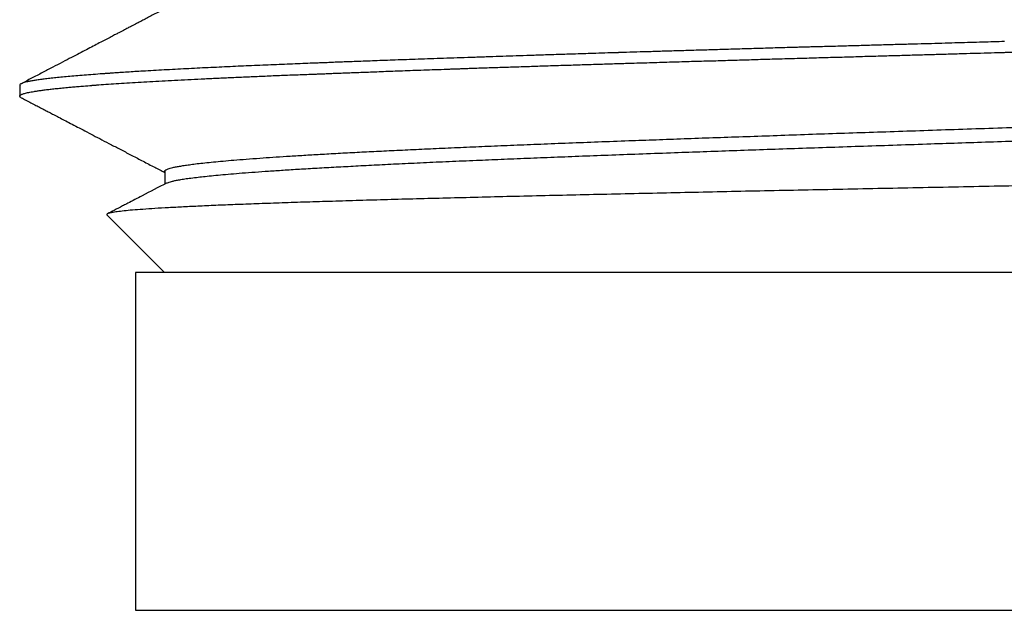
# Model space of a CAD drawing. Header units: millimetres. Extents: x 8 to 276, y 12 to 454.
# Tile 16 of 40: x 30 to 40, y 253 to 259. Entities that reach past the tile are written whole.
import ezdxf

# ---------------------------------------------------------------- set-up
doc = ezdxf.new("R2010")
doc.units = ezdxf.units.MM

msp = doc.modelspace()

# ---------------------------------------------------------------- linework, layer by layer
at = {"color": 7, "linetype": 'Continuous', "lineweight": 30}
for p, q in [((29.845, 258.441), (29.845, 258.327)), ((29.847, 258.447), (29.848, 258.441)), ((29.86, 258.311), (29.856, 258.313)), ((31.347, 257.55), (31.347, 257.417)), ((30.748, 257.096), (31.345, 256.499)), ((31.045, 256.499), (31.045, 252.999)), ((49.045, 256.499), (31.045, 256.499)), ((31.045, 252.999), (49.045, 252.999))]:
    msp.add_line(p, q, dxfattribs=at)
for points, knots in [([(31.362, 259.24), (31.343, 259.23), (31.304, 259.21), (31.247, 259.18), (31.193, 259.152), (31.144, 259.126), (31.101, 259.103), (31.063, 259.084), (31.03, 259.067), (31.004, 259.053), (30.982, 259.042), (30.963, 259.032), (30.942, 259.021), (30.918, 259.008), (30.891, 258.994), (30.861, 258.978), (30.823, 258.959), (30.779, 258.935), (30.726, 258.908), (30.667, 258.877), (30.603, 258.844), (30.534, 258.808), (30.46, 258.769), (30.377, 258.726), (30.285, 258.678), (30.185, 258.626), (30.078, 258.57), (29.969, 258.513), (29.895, 258.475), (29.86, 258.456)], [0, 0, 0, 0, 0.0381388, 0.0778037, 0.1138753, 0.1463533, 0.1752377, 0.2005282, 0.2222248, 0.2403272, 0.2535197, 0.2651623, 0.2788152, 0.2946681, 0.312721, 0.3329741, 0.3554272, 0.387186, 0.4225089, 0.461396, 0.5038474, 0.5498634, 0.5994442, 0.6525898, 0.7151677, 0.7820598, 0.8532664, 0.9287878, 1, 1, 1, 1]), ([(40.045, 258.781), (40.063, 258.782), (40.101, 258.783), (40.159, 258.784), (40.219, 258.786), (40.282, 258.788), (40.348, 258.79), (40.43, 258.792), (40.529, 258.795), (40.648, 258.798), (40.776, 258.802), (40.914, 258.806), (41.063, 258.81), (41.218, 258.815), (41.38, 258.819), (41.544, 258.824), (41.709, 258.829), (41.874, 258.833), (42.045, 258.838), (42.221, 258.843), (42.403, 258.848), (42.589, 258.854), (42.775, 258.859), (42.96, 258.864), (43.144, 258.87), (43.332, 258.875), (43.523, 258.881), (43.717, 258.887), (43.85, 258.891), (43.92, 258.893), (43.926, 258.893), (43.933, 258.893), (43.939, 258.893), (43.946, 258.894), (43.953, 258.894), (43.97, 258.894), (44.007, 258.895), (44.064, 258.897), (44.129, 258.899), (44.212, 258.902), (44.315, 258.905), (44.436, 258.909), (44.557, 258.912), (44.677, 258.916), (44.802, 258.92), (44.926, 258.924), (45.048, 258.928), (45.169, 258.932), (45.293, 258.937), (45.419, 258.941), (45.548, 258.945), (45.675, 258.95), (45.799, 258.954), (45.93, 258.959), (46.068, 258.964), (46.214, 258.969), (46.355, 258.974), (46.489, 258.979), (46.618, 258.984), (46.749, 258.989), (46.881, 258.994), (47.013, 258.999), (47.138, 259.004), (47.218, 259.007), (47.257, 259.008)], [0, 0, 0, 0, 0.006892, 0.014109, 0.021651, 0.029518, 0.037709, 0.046225, 0.060264, 0.075104, 0.090747, 0.108396, 0.126966, 0.146457, 0.166868, 0.1882, 0.208392, 0.229344, 0.251057, 0.273531, 0.296766, 0.320761, 0.345517, 0.368879, 0.39288, 0.41752, 0.442799, 0.468718, 0.495276, 0.496165, 0.497054, 0.497946, 0.498842, 0.499741, 0.500644, 0.501551, 0.506599, 0.515875, 0.524442, 0.533277, 0.549722, 0.567022, 0.583192, 0.600043, 0.617577, 0.635793, 0.652633, 0.670017, 0.687945, 0.706417, 0.725432, 0.744991, 0.763298, 0.781193, 0.804527, 0.827262, 0.849397, 0.870932, 0.891868, 0.912205, 0.935403, 0.957768, 0.9793, 1, 1, 1, 1]), ([(40.045, 258.893), (40.008, 258.892), (39.933, 258.89), (39.817, 258.886), (39.695, 258.883), (39.565, 258.879), (39.43, 258.875), (39.289, 258.871), (39.143, 258.867), (38.99, 258.863), (38.831, 258.859), (38.666, 258.854), (38.495, 258.849), (38.318, 258.844), (38.18, 258.84), (38.082, 258.838), (38.027, 258.836), (37.971, 258.835), (37.916, 258.833), (37.865, 258.832), (37.767, 258.829), (37.621, 258.825), (37.426, 258.819), (37.236, 258.814), (37.052, 258.808), (36.874, 258.803), (36.705, 258.798), (36.542, 258.793), (36.387, 258.788), (36.238, 258.784), (36.137, 258.781), (36.081, 258.779), (36.068, 258.779), (36.055, 258.778), (36.043, 258.778), (36.03, 258.777), (36.017, 258.777), (35.986, 258.776), (35.918, 258.774), (35.819, 258.771), (35.708, 258.767), (35.577, 258.763), (35.424, 258.758), (35.255, 258.753), (35.099, 258.747), (34.954, 258.743), (34.814, 258.738), (34.671, 258.733), (34.525, 258.728), (34.377, 258.723), (34.236, 258.718), (34.102, 258.714), (33.974, 258.709), (33.852, 258.705), (33.737, 258.701), (33.627, 258.697), (33.524, 258.693), (33.426, 258.689), (33.333, 258.686), (33.248, 258.683), (33.17, 258.68), (33.097, 258.677), (33.03, 258.674), (32.966, 258.672), (32.926, 258.67), (32.906, 258.67)], [0, 0, 0, 0, 0.013812, 0.028477, 0.043996, 0.060369, 0.077596, 0.095346, 0.11392, 0.133317, 0.153538, 0.174582, 0.19645, 0.219142, 0.242657, 0.249711, 0.256836, 0.264032, 0.271298, 0.278246, 0.283771, 0.3094, 0.335147, 0.360156, 0.384424, 0.407953, 0.430742, 0.452405, 0.473354, 0.493589, 0.513111, 0.514871, 0.51663, 0.518386, 0.520139, 0.52189, 0.523638, 0.525383, 0.534932, 0.551776, 0.566588, 0.581187, 0.606727, 0.631587, 0.653208, 0.674288, 0.694826, 0.714821, 0.737919, 0.760248, 0.78181, 0.802603, 0.822628, 0.841884, 0.860373, 0.878093, 0.895046, 0.91123, 0.926646, 0.941293, 0.9544, 0.966825, 0.978566, 0.989624, 1, 1, 1, 1]), ([(32.906, 258.556), (32.922, 258.557), (32.955, 258.558), (33.006, 258.56), (33.063, 258.563), (33.125, 258.565), (33.193, 258.568), (33.264, 258.57), (33.339, 258.573), (33.418, 258.576), (33.502, 258.579), (33.591, 258.583), (33.685, 258.586), (33.785, 258.59), (33.891, 258.594), (34.002, 258.598), (34.12, 258.602), (34.213, 258.605), (34.282, 258.608), (34.322, 258.609), (34.363, 258.611), (34.405, 258.612), (34.446, 258.613), (34.483, 258.615), (34.563, 258.618), (34.688, 258.622), (34.862, 258.628), (35.037, 258.633), (35.211, 258.639), (35.384, 258.645), (35.56, 258.65), (35.741, 258.656), (35.918, 258.661), (36.056, 258.666), (36.136, 258.668), (36.166, 258.669), (36.175, 258.669), (36.184, 258.669), (36.193, 258.67), (36.202, 258.67), (36.277, 258.672), (36.419, 258.676), (36.625, 258.683), (36.829, 258.689), (37.03, 258.694), (37.228, 258.7), (37.423, 258.706), (37.62, 258.712), (37.82, 258.717), (38.022, 258.723), (38.219, 258.729), (38.411, 258.734), (38.599, 258.74), (38.781, 258.745), (38.959, 258.75), (39.131, 258.755), (39.298, 258.76), (39.459, 258.764), (39.614, 258.769), (39.762, 258.773), (39.905, 258.777), (39.999, 258.78), (40.045, 258.781)], [0, 0, 0, 0, 0.008246, 0.017318, 0.027218, 0.037943, 0.049496, 0.061875, 0.074303, 0.087467, 0.101366, 0.115999, 0.131367, 0.14747, 0.164308, 0.18188, 0.200188, 0.21923, 0.225367, 0.231576, 0.237858, 0.244212, 0.250639, 0.256381, 0.261078, 0.286666, 0.31266, 0.338208, 0.363308, 0.387961, 0.412167, 0.438277, 0.463846, 0.4859, 0.495471, 0.496718, 0.497964, 0.499209, 0.500452, 0.501694, 0.502934, 0.531361, 0.55921, 0.586482, 0.613176, 0.639292, 0.664831, 0.689792, 0.716582, 0.742673, 0.768064, 0.792757, 0.816751, 0.840046, 0.862642, 0.884539, 0.905737, 0.926236, 0.945688, 0.964466, 0.98257, 1, 1, 1, 1]), ([(32.906, 258.67), (32.872, 258.668), (32.801, 258.665), (32.695, 258.661), (32.586, 258.657), (32.474, 258.652), (32.36, 258.647), (32.247, 258.643), (32.134, 258.638), (32.022, 258.632), (31.909, 258.627), (31.795, 258.622), (31.681, 258.616), (31.567, 258.61), (31.453, 258.605), (31.34, 258.598), (31.228, 258.592), (31.127, 258.586), (31.037, 258.581), (30.958, 258.576), (30.889, 258.571), (30.829, 258.568), (30.792, 258.565), (30.769, 258.563), (30.757, 258.563), (30.746, 258.562), (30.735, 258.561), (30.724, 258.56), (30.713, 258.56), (30.672, 258.557), (30.604, 258.551), (30.511, 258.544), (30.425, 258.537), (30.344, 258.53), (30.27, 258.523), (30.202, 258.516), (30.14, 258.509), (30.084, 258.502), (30.033, 258.495), (29.988, 258.488), (29.949, 258.481), (29.916, 258.474), (29.889, 258.467), (29.869, 258.46), (29.854, 258.453), (29.849, 258.449), (29.847, 258.447)], [0, 0, 0, 0, 0.018446, 0.037704, 0.057772, 0.078651, 0.100341, 0.122842, 0.1448, 0.167478, 0.190878, 0.214998, 0.239839, 0.265402, 0.291685, 0.318688, 0.346413, 0.374859, 0.396177, 0.417883, 0.439977, 0.454771, 0.469734, 0.473116, 0.476507, 0.479907, 0.483314, 0.486731, 0.490156, 0.493589, 0.525352, 0.557115, 0.588877, 0.62064, 0.652402, 0.683597, 0.714792, 0.745987, 0.777182, 0.809014, 0.840845, 0.872676, 0.904507, 0.936338, 0.968169, 1, 1, 1, 1]), ([(29.847, 258.333), (29.848, 258.335), (29.851, 258.338), (29.857, 258.342), (29.867, 258.346), (29.879, 258.351), (29.895, 258.356), (29.915, 258.361), (29.937, 258.366), (29.963, 258.371), (29.993, 258.376), (30.027, 258.382), (30.066, 258.387), (30.109, 258.393), (30.158, 258.399), (30.212, 258.405), (30.273, 258.411), (30.333, 258.417), (30.391, 258.423), (30.447, 258.427), (30.513, 258.433), (30.566, 258.437), (30.601, 258.44), (30.611, 258.441), (30.621, 258.441), (30.631, 258.442), (30.642, 258.443), (30.652, 258.444), (30.692, 258.447), (30.763, 258.452), (30.87, 258.459), (30.982, 258.466), (31.1, 258.473), (31.223, 258.48), (31.35, 258.487), (31.482, 258.494), (31.618, 258.501), (31.761, 258.508), (31.909, 258.515), (32.063, 258.522), (32.223, 258.529), (32.386, 258.536), (32.555, 258.543), (32.728, 258.55), (32.847, 258.554), (32.906, 258.556)], [0, 0, 0, 0, 0.019034, 0.038814, 0.059342, 0.080616, 0.102636, 0.125404, 0.147554, 0.170368, 0.193846, 0.217988, 0.242793, 0.268262, 0.294395, 0.321192, 0.348653, 0.376777, 0.397824, 0.419228, 0.440988, 0.470259, 0.473583, 0.476915, 0.480255, 0.483603, 0.486959, 0.490322, 0.493694, 0.52545, 0.557206, 0.588963, 0.620719, 0.652475, 0.683663, 0.714852, 0.746041, 0.777229, 0.809054, 0.840878, 0.872703, 0.904527, 0.936352, 0.968176, 1, 1, 1, 1]), ([(31.347, 257.54), (31.347, 257.541), (31.346, 257.542), (31.345, 257.545), (31.345, 257.549), (31.347, 257.553), (31.35, 257.558), (31.357, 257.563), (31.368, 257.568), (31.383, 257.574), (31.404, 257.581), (31.432, 257.588), (31.467, 257.596), (31.51, 257.603), (31.56, 257.611), (31.617, 257.619), (31.684, 257.628), (31.762, 257.636), (31.85, 257.646), (31.951, 257.655), (32.064, 257.665), (32.191, 257.675), (32.325, 257.685), (32.465, 257.695), (32.609, 257.704), (32.766, 257.714), (32.935, 257.724), (33.118, 257.734), (33.311, 257.745), (33.514, 257.755), (33.725, 257.765), (33.951, 257.776), (34.19, 257.787), (34.439, 257.798), (34.697, 257.809), (34.963, 257.82), (35.242, 257.831), (35.534, 257.843), (35.838, 257.854), (36.14, 257.866), (36.437, 257.876), (36.727, 257.887), (37.027, 257.898), (37.335, 257.908), (37.651, 257.919), (37.975, 257.931), (38.307, 257.942), (38.647, 257.953), (38.993, 257.965), (39.346, 257.977), (39.705, 257.989), (40.069, 258.001), (40.438, 258.013), (40.796, 258.025), (41.141, 258.036), (41.472, 258.048), (41.805, 258.059), (42.139, 258.07), (42.473, 258.082), (42.806, 258.093), (43.139, 258.105), (43.458, 258.116), (43.763, 258.127), (44.055, 258.138), (44.343, 258.149), (44.628, 258.16), (44.907, 258.171), (45.179, 258.182), (45.445, 258.193), (45.705, 258.204), (45.96, 258.216), (46.21, 258.227), (46.453, 258.239), (46.688, 258.251), (46.914, 258.263), (47.128, 258.274), (47.331, 258.286), (47.522, 258.298), (47.701, 258.31), (47.869, 258.323), (48.024, 258.335), (48.167, 258.347), (48.295, 258.36), (48.409, 258.373), (48.506, 258.386), (48.587, 258.398), (48.652, 258.411), (48.7, 258.424), (48.718, 258.432), (48.726, 258.436)], [0, 0, 0, 0, 0.0014872, 0.0050672, 0.0091878, 0.013849, 0.0190506, 0.0247925, 0.0310745, 0.0378964, 0.0452582, 0.0531598, 0.0616013, 0.0705832, 0.0790906, 0.0880328, 0.0974103, 0.1072236, 0.117473, 0.127964, 0.1388758, 0.1502082, 0.1619607, 0.1722616, 0.1828639, 0.193767, 0.2049704, 0.2164734, 0.2282756, 0.2396773, 0.2513449, 0.263279, 0.2754807, 0.2879515, 0.3000102, 0.3123116, 0.324856, 0.3376431, 0.3506725, 0.3639434, 0.3755099, 0.3872524, 0.3991701, 0.4112623, 0.4235287, 0.435969, 0.4485834, 0.4613728, 0.4743386, 0.4874826, 0.5008057, 0.5143084, 0.5279908, 0.5418523, 0.5541275, 0.5665385, 0.5790842, 0.5917638, 0.6045765, 0.6175217, 0.6305992, 0.643809, 0.6557584, 0.667816, 0.6799831, 0.6922607, 0.7046494, 0.7169251, 0.7293079, 0.7417973, 0.7543925, 0.7673245, 0.7803643, 0.7935109, 0.8067636, 0.8201218, 0.8333442, 0.8466687, 0.8600966, 0.8736299, 0.8875189, 0.9015197, 0.9156324, 0.9298567, 0.9441916, 0.9583773, 0.9726672, 0.9870603, 1, 1, 1, 1]), ([(29.86, 258.311), (29.876, 258.303), (29.909, 258.285), (29.96, 258.259), (30.012, 258.232), (30.06, 258.207), (30.106, 258.183), (30.151, 258.159), (30.198, 258.135), (30.249, 258.108), (30.308, 258.077), (30.373, 258.044), (30.444, 258.006), (30.522, 257.966), (30.607, 257.921), (30.698, 257.874), (30.796, 257.823), (30.899, 257.769), (31.009, 257.712), (31.124, 257.652), (31.237, 257.593), (31.313, 257.553), (31.347, 257.535)], [0, 0, 0, 0, 0.0316491, 0.0681492, 0.1026998, 0.1353011, 0.1659531, 0.1950334, 0.2255259, 0.260413, 0.2996949, 0.3433713, 0.3914421, 0.4439071, 0.5007661, 0.5620188, 0.627665, 0.6977044, 0.7707689, 0.8480705, 0.9296087, 1, 1, 1, 1]), ([(31.365, 257.426), (31.368, 257.427), (31.376, 257.431), (31.394, 257.437), (31.418, 257.444), (31.45, 257.452), (31.49, 257.459), (31.54, 257.468), (31.601, 257.477), (31.67, 257.485), (31.747, 257.494), (31.83, 257.503), (31.924, 257.512), (32.031, 257.521), (32.15, 257.531), (32.281, 257.541), (32.423, 257.551), (32.575, 257.561), (32.743, 257.572), (32.925, 257.582), (33.119, 257.593), (33.325, 257.604), (33.543, 257.616), (33.777, 257.627), (34.026, 257.639), (34.293, 257.651), (34.562, 257.662), (34.832, 257.674), (35.1, 257.684), (35.382, 257.696), (35.675, 257.707), (35.981, 257.719), (36.299, 257.73), (36.615, 257.742), (36.927, 257.753), (37.234, 257.764), (37.549, 257.775), (37.873, 257.786), (38.205, 257.797), (38.544, 257.809), (38.891, 257.82), (39.231, 257.832), (39.566, 257.843), (39.892, 257.854), (40.223, 257.865), (40.557, 257.876), (40.892, 257.887), (41.228, 257.898), (41.564, 257.909), (41.901, 257.921), (42.241, 257.932), (42.583, 257.944), (42.926, 257.956), (43.269, 257.968), (43.608, 257.98), (43.943, 257.993), (44.272, 258.005), (44.594, 258.017), (44.911, 258.03), (45.213, 258.042), (45.498, 258.054), (45.769, 258.066), (46.032, 258.078), (46.287, 258.09), (46.535, 258.102), (46.773, 258.114), (47.001, 258.126), (47.218, 258.138), (47.424, 258.151), (47.617, 258.163), (47.797, 258.176), (47.964, 258.188), (48.115, 258.201), (48.252, 258.214), (48.374, 258.227), (48.479, 258.24), (48.568, 258.254), (48.64, 258.267), (48.694, 258.28), (48.727, 258.293), (48.743, 258.304), (48.742, 258.31), (48.742, 258.312)], [0, 0, 0, 0, 0.00568, 0.013003, 0.020904, 0.029382, 0.038271, 0.047719, 0.057725, 0.06829, 0.077694, 0.087502, 0.097713, 0.108328, 0.119347, 0.130769, 0.141907, 0.153403, 0.165255, 0.177463, 0.190026, 0.20225, 0.214791, 0.22765, 0.240828, 0.254326, 0.268147, 0.28025, 0.292592, 0.305171, 0.317988, 0.331042, 0.344332, 0.357856, 0.369882, 0.382087, 0.394469, 0.407029, 0.419766, 0.432682, 0.445777, 0.459053, 0.471104, 0.483302, 0.495647, 0.508139, 0.520778, 0.533333, 0.546028, 0.558861, 0.571833, 0.585181, 0.598671, 0.612303, 0.626076, 0.639993, 0.653802, 0.667754, 0.681848, 0.696085, 0.709152, 0.722336, 0.735636, 0.749052, 0.762582, 0.776225, 0.789981, 0.803848, 0.817828, 0.831921, 0.846128, 0.860453, 0.874896, 0.889459, 0.904139, 0.918938, 0.933854, 0.948885, 0.964029, 0.979286, 0.992086, 1, 1, 1, 1]), ([(46.935, 257.544), (46.842, 257.541), (46.657, 257.536), (46.365, 257.529), (46.065, 257.521), (45.756, 257.514), (45.439, 257.507), (45.114, 257.499), (44.782, 257.492), (44.443, 257.484), (44.097, 257.477), (43.746, 257.469), (43.39, 257.462), (43.029, 257.454), (42.664, 257.447), (42.296, 257.439), (41.924, 257.432), (41.551, 257.425), (41.175, 257.417), (40.799, 257.41), (40.422, 257.402), (40.17, 257.397), (40.045, 257.395)], [0, 0, 0, 0, 0.050366, 0.100693, 0.150982, 0.201233, 0.251445, 0.301618, 0.351753, 0.401849, 0.451907, 0.501926, 0.551907, 0.601849, 0.651753, 0.701618, 0.751445, 0.801233, 0.850982, 0.900693, 0.950366, 1, 1, 1, 1]), ([(40.045, 257.395), (39.904, 257.392), (39.623, 257.386), (39.203, 257.378), (38.785, 257.37), (38.371, 257.361), (37.962, 257.353), (37.561, 257.345), (37.168, 257.337), (36.781, 257.328), (36.398, 257.32), (36.02, 257.312), (35.649, 257.303), (35.287, 257.295), (34.934, 257.287), (34.594, 257.278), (34.267, 257.27), (33.954, 257.262), (33.652, 257.254), (33.361, 257.246), (33.082, 257.237), (32.815, 257.229), (32.562, 257.221), (32.324, 257.212), (32.103, 257.204), (31.898, 257.196), (31.711, 257.187), (31.539, 257.179), (31.383, 257.171), (31.242, 257.163), (31.118, 257.154), (31.011, 257.146), (30.922, 257.138), (30.851, 257.129), (30.798, 257.121), (30.763, 257.113), (30.744, 257.105), (30.746, 257.099), (30.747, 257.096)], [0, 0, 0, 0, 0.0284293, 0.0568339, 0.0852137, 0.1135688, 0.1418991, 0.1696996, 0.1974762, 0.225229, 0.2529578, 0.2811663, 0.30935, 0.337509, 0.3656432, 0.3937527, 0.4213363, 0.448896, 0.4764318, 0.5039438, 0.5319314, 0.5598942, 0.5878324, 0.6157457, 0.6436344, 0.671001, 0.6983438, 0.7256628, 0.7529578, 0.7807246, 0.8084666, 0.8361839, 0.8638764, 0.8915442, 0.9186939, 0.9458198, 0.9729218, 1, 1, 1, 1]), ([(31.365, 257.426), (31.28, 257.382), (31.147, 257.313), (31.002, 257.237), (30.935, 257.202), (30.888, 257.178), (30.829, 257.147), (30.777, 257.12), (30.755, 257.108)], [0, 0, 0, 0, 0.4150136, 0.6581946, 0.710418, 0.7453054, 0.8904518, 1, 1, 1, 1])]:
    msp.add_open_spline(points, degree=3, knots=knots, dxfattribs=at)
msp.add_open_spline([(29.856, 258.313), (29.852, 258.316), (29.843, 258.323), (29.845, 258.33), (29.847, 258.333)], degree=3, dxfattribs=at)

doc.saveas('drawing.dxf')
